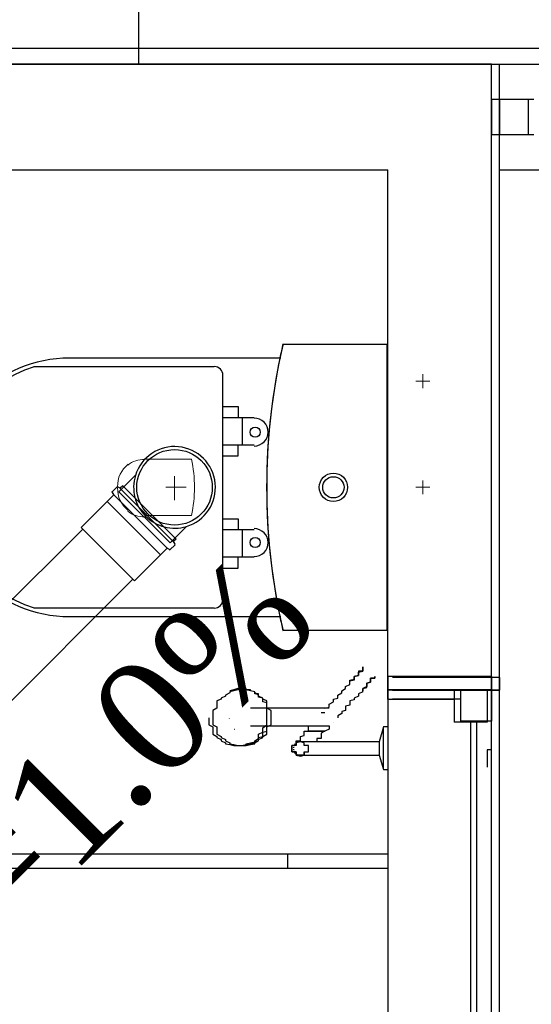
# Model space of a CAD drawing. Header units: millimetres. Extents: x 335 to 739279, y -1 to 84.
# Tile 102 of 244: x 388.513 to 389.475, y 20.741 to 22.594. Entities that reach past the tile are written whole.
import ezdxf

# ---------------------------------------------------------------- set-up
doc = ezdxf.new("R2010")
doc.units = ezdxf.units.MM
doc.header["$MEASUREMENT"] = 0
for name, color, linetype, lineweight in [('Simbolos', 1, 'Continuous', 30), ('SIMBOLOS INT', 8, 'Continuous', 5), ('Simbolos_int', 1, 'Continuous', 30), ('TQ-Seção tubo', 1, 'Continuous', 30), ('TQ-Textos tubo', 7, 'Continuous', 20)]:
    doc.layers.add(name, color=color, linetype=linetype, lineweight=lineweight)
doc.styles.add('TimesNewRoman', font='times.ttf')

msp = doc.modelspace()

# ---------------------------------------------------------------- hatches: boundary and pattern name
at = {"linetype": 'Continuous'}
for points in [[(388.9578, 21.2979), (388.9548, 21.2979), (388.9548, 21.3039), (388.9548, 21.3019), (388.9548, 21.2999), (388.9548, 21.2979), (388.9548, 21.2979)], [(388.8778, 21.2749), (388.8758, 21.2819), (388.8758, 21.2779), (388.8758, 21.2739), (388.8758, 21.2739)], [(388.9058, 21.2779), (388.9078, 21.2799), (388.9078, 21.2799), (388.9078, 21.2779), (388.9078, 21.2779)], [(388.9178, 21.2569), (388.9158, 21.2609), (388.9158, 21.2589), (388.9158, 21.2569), (388.9158, 21.2569), (388.9158, 21.2569)]]:
    msp.add_hatch(color=256, dxfattribs=at).paths.add_polyline_path(points)

# ---------------------------------------------------------------- linework, layer by layer
at = {"color": 7}
for p, q in [((388.7368, 22.5099), (388.7368, 40.7529)), ((389.4148, 22.5099), (380.9888, 22.5099)), ((385.9388, 22.5109), (389.3998, 22.5109)), ((389.3998, 21.3579), (389.3998, 22.5109)), ((396.0338, 22.5099), (389.4148, 22.5099)), ((389.4148, 21.3559), (389.4148, 22.5099)), ((389.4698, 22.4439), (389.3998, 22.4439)), ((389.3998, 22.4439), (389.3998, 22.3779)), ((389.4798, 22.4439), (389.4148, 22.4439)), ((389.4148, 22.4439), (389.4148, 22.3779)), ((389.4698, 22.3779), (389.4698, 22.4439)), ((389.3998, 22.3779), (389.4698, 22.3779)), ((389.4148, 22.3779), (389.4798, 22.3779)), ((387.4938, 22.3119), (389.2048, 22.3119)), ((389.2048, 21.3579), (389.2048, 22.3119)), ((396.0338, 22.3109), (389.4148, 22.3109)), ((389.2048, 21.3149), (389.2048, 21.3579)), ((389.3998, 21.3579), (389.2048, 21.3579)), ((389.2048, 21.3579), (389.2048, 21.3329)), ((389.4148, 21.3559), (389.2138, 21.3559)), ((389.3998, 21.3579), (389.3998, 21.3329)), ((389.3998, 21.3329), (389.3998, 21.3579)), ((389.4148, 21.3559), (389.4148, 21.3319)), ((389.4148, 21.3319), (389.4148, 21.3559)), ((389.2048, 21.3329), (389.3998, 21.3329)), ((389.3998, 21.3329), (389.2048, 21.3329)), ((389.2048, 21.3329), (389.2048, 15.8779)), ((389.2138, 21.3319), (389.4148, 21.3319)), ((389.4148, 21.3319), (389.2138, 21.3319)), ((389.3298, 21.3329), (389.3298, 21.2719)), ((389.3918, 21.3329), (389.3298, 21.3329)), ((389.3298, 21.3329), (389.3298, 21.3149)), ((389.3298, 21.3329), (389.3998, 21.3329)), ((389.3418, 21.3319), (389.3418, 21.2739)), ((389.3998, 21.3319), (389.3418, 21.3319)), ((389.3418, 21.3319), (389.3418, 21.3159)), ((389.3418, 21.3319), (389.4148, 21.3319)), ((389.3918, 21.3329), (389.3918, 21.2719)), ((389.3998, 15.8779), (389.3998, 21.3329)), ((389.3998, 21.3319), (389.3998, 21.2739)), ((389.4148, 15.8769), (389.4148, 21.3319)), ((389.2048, 21.3149), (389.3298, 21.3149)), ((389.2138, 21.3159), (389.3418, 21.3159)), ((389.0798, 21.2979), (388.9468, 21.2979)), ((389.0798, 21.2899), (389.0868, 21.2899)), ((388.9468, 21.2649), (389.0798, 21.2649)), ((389.1968, 21.2629), (389.1888, 21.2349)), ((389.2048, 21.2629), (389.1968, 21.2629)), ((389.3918, 21.2719), (389.3298, 21.2719)), ((389.3998, 21.2739), (389.3418, 21.2739)), ((389.3608, 21.2719), (389.3608, 15.9369)), ((389.3718, 21.2739), (389.3718, 15.9369)), ((389.1968, 21.2219), (389.1968, 21.2609)), ((389.0948, 21.2349), (389.0558, 21.2349)), ((389.1888, 21.2349), (389.1418, 21.2349)), ((389.1888, 21.2349), (389.1888, 21.2219)), ((389.0558, 21.2099), (389.1028, 21.2099)), ((389.1418, 21.2099), (389.1888, 21.2099)), ((389.1888, 21.2219), (389.1888, 21.2099)), ((389.1888, 21.2099), (389.1968, 21.1829)), ((389.1968, 21.1849), (389.1968, 21.2219)), ((389.3998, 21.2199), (389.3918, 21.2199)), ((389.3918, 21.2199), (389.3918, 21.1869)), ((389.1968, 21.1829), (389.2048, 21.1829)), ((387.4938, 21.0239), (389.2048, 21.0239)), ((389.0168, 20.9969), (389.0168, 21.0239)), ((387.4938, 20.9969), (389.2048, 20.9969))]:
    msp.add_line(p, q, dxfattribs=at)
at = {"color": 8}
for p, q in [((389.2038, 21.9829), (389.0098, 21.9829)), ((389.2038, 21.9829), (389.0098, 21.9829)), ((389.2038, 21.4449), (389.2038, 21.9829)), ((389.2038, 21.4449), (389.2038, 21.9829)), ((389.0038, 21.9569), (388.6068, 21.9569)), ((388.8788, 21.9409), (388.5398, 21.9409)), ((388.8948, 21.5029), (388.8948, 21.9249)), ((388.8948, 21.8659), (388.9238, 21.8659)), ((388.9238, 21.8659), (388.9238, 21.8449)), ((388.9538, 21.8449), (388.8948, 21.8449)), ((388.9318, 21.7939), (388.9318, 21.8449)), ((388.8948, 21.7939), (388.9538, 21.7939)), ((388.9238, 21.7729), (388.9238, 21.7939)), ((388.8948, 21.7729), (388.9238, 21.7729)), ((388.8948, 21.6549), (388.9238, 21.6549)), ((388.9238, 21.6549), (388.9238, 21.6339)), ((388.9538, 21.6339), (388.8948, 21.6339)), ((388.9318, 21.5829), (388.9318, 21.6339)), ((388.8948, 21.5829), (388.9538, 21.5829)), ((388.9238, 21.5619), (388.9238, 21.5829)), ((388.8948, 21.5619), (388.9238, 21.5619)), ((388.5398, 21.4869), (388.8788, 21.4869)), ((388.6068, 21.4709), (389.0038, 21.4709)), ((389.0098, 21.4449), (389.2038, 21.4449)), ((389.0098, 21.4449), (389.2038, 21.4449))]:
    msp.add_line(p, q, dxfattribs=at)
at = {"color": 3}
msp.add_lwpolyline([(389.5532, 15.7318), (380.0019, 15.7318), (380.0019, 22.5407), (389.5532, 22.5407)], close=True, dxfattribs=at)
at = {"color": 7}
for points in [[(389.1338, 21.3489), (389.1338, 21.3509), (389.1418, 21.3529), (389.1418, 21.3549), (389.1418, 21.3579), (389.1498, 21.3599), (389.1498, 21.3619), (389.1498, 21.3639), (389.1498, 21.3659), (389.1498, 21.3659), (389.1578, 21.3679), (389.1578, 21.3699), (389.1578, 21.3719), (389.1578, 21.3719), (389.1578, 21.3739), (389.1578, 21.3739), (389.1578, 21.3739), (389.1578, 21.3759), (389.1578, 21.3759), (389.1578, 21.3759), (389.1578, 21.3759), (389.1578, 21.3759)], [(389.1578, 21.3759), (389.1578, 21.3759), (389.1578, 21.3759), (389.1578, 21.3759), (389.1578, 21.3759), (389.1578, 21.3739), (389.1578, 21.3739), (389.1578, 21.3719), (389.1578, 21.3719), (389.1578, 21.3699), (389.1578, 21.3679), (389.1498, 21.3679), (389.1498, 21.3659), (389.1498, 21.3639), (389.1498, 21.3619), (389.1498, 21.3599), (389.1418, 21.3579), (389.1418, 21.3559), (389.1418, 21.3529), (389.1418, 21.3509), (389.1338, 21.3489), (389.1338, 21.3489)], [(389.1578, 21.3289), (389.1578, 21.3329), (389.1578, 21.3349), (389.1658, 21.3369), (389.1658, 21.3409), (389.1658, 21.3429), (389.1658, 21.3449), (389.1728, 21.3469), (389.1728, 21.3489), (389.1728, 21.3489), (389.1728, 21.3509), (389.1728, 21.3529), (389.1728, 21.3549), (389.1808, 21.3549), (389.1808, 21.3559), (389.1808, 21.3559), (389.1808, 21.3559), (389.1808, 21.3579), (389.1808, 21.3579), (389.1808, 21.3579), (389.1808, 21.3579), (389.1808, 21.3579)], [(389.1808, 21.3579), (389.1808, 21.3579), (389.1808, 21.3579), (389.1808, 21.3579), (389.1808, 21.3559), (389.1808, 21.3559), (389.1808, 21.3559), (389.1808, 21.3549), (389.1728, 21.3549), (389.1728, 21.3529), (389.1728, 21.3509), (389.1728, 21.3509), (389.1728, 21.3489), (389.1728, 21.3469), (389.1658, 21.3449), (389.1658, 21.3429), (389.1658, 21.3409), (389.1658, 21.3389), (389.1578, 21.3349), (389.1578, 21.3329), (389.1578, 21.3309)], [(389.0868, 21.2979), (389.0948, 21.2999), (389.0948, 21.3019), (389.0948, 21.3039), (389.0948, 21.3059), (389.1028, 21.3099), (389.1028, 21.3119), (389.1028, 21.3149), (389.1108, 21.3169), (389.1108, 21.3209), (389.1108, 21.3229), (389.1188, 21.3269), (389.1188, 21.3309), (389.1258, 21.3349), (389.1258, 21.3389), (389.1338, 21.3429), (389.1338, 21.3469), (389.1338, 21.3489)], [(388.9308, 21.3329), (388.9228, 21.3329), (388.9228, 21.3329), (388.9158, 21.3309), (388.9158, 21.3309), (388.9078, 21.3289), (388.9078, 21.3269), (388.8998, 21.3229), (388.8998, 21.3209), (388.8918, 21.3169), (388.8918, 21.3149), (388.8838, 21.3119), (388.8838, 21.3079), (388.8838, 21.3039), (388.8838, 21.2979), (388.8758, 21.2939), (388.8758, 21.2899), (388.8758, 21.2839), (388.8758, 21.2799), (388.8758, 21.2759), (388.8758, 21.2709), (388.8758, 21.2669), (388.8838, 21.2629), (388.8838, 21.2569), (388.8838, 21.2529), (388.8838, 21.2489), (388.8918, 21.2449), (388.8918, 21.2429), (388.8998, 21.2389), (388.8998, 21.2369), (388.9078, 21.2329), (388.9078, 21.2309), (388.9158, 21.2299), (388.9158, 21.2299), (388.9228, 21.2279), (388.9228, 21.2279), (388.9308, 21.2279), (388.9388, 21.2279), (388.9388, 21.2279), (388.9468, 21.2299), (388.9468, 21.2299), (388.9548, 21.2309), (388.9548, 21.2329), (388.9618, 21.2369), (388.9618, 21.2389), (388.9698, 21.2429), (388.9698, 21.2449), (388.9778, 21.2489), (388.9778, 21.2529), (388.9778, 21.2569), (388.9778, 21.2629), (388.9858, 21.2669), (388.9858, 21.2709), (388.9858, 21.2759), (388.9858, 21.2799), (388.9858, 21.2839), (388.9858, 21.2899), (388.9858, 21.2939), (388.9778, 21.2979), (388.9778, 21.3039), (388.9778, 21.3079), (388.9778, 21.3119), (388.9698, 21.3149), (388.9698, 21.3169), (388.9618, 21.3209), (388.9618, 21.3229), (388.9548, 21.3269), (388.9548, 21.3289), (388.9468, 21.3309), (388.9468, 21.3309), (388.9388, 21.3329), (388.9388, 21.3329), (388.9308, 21.3329)], [(388.9308, 21.3329), (388.9228, 21.3329), (388.9228, 21.3329), (388.9158, 21.3309), (388.9158, 21.3309), (388.9078, 21.3289), (388.9078, 21.3269), (388.8998, 21.3229), (388.8998, 21.3209), (388.8918, 21.3169), (388.8918, 21.3149), (388.8838, 21.3119), (388.8838, 21.3079), (388.8838, 21.3039), (388.8838, 21.2979), (388.8758, 21.2939), (388.8758, 21.2899), (388.8758, 21.2839), (388.8758, 21.2799), (388.8758, 21.2759), (388.8758, 21.2709), (388.8758, 21.2669), (388.8838, 21.2629), (388.8838, 21.2569), (388.8838, 21.2529), (388.8838, 21.2489), (388.8918, 21.2449), (388.8918, 21.2429), (388.8998, 21.2389), (388.8998, 21.2369), (388.9078, 21.2329), (388.9078, 21.2309), (388.9158, 21.2299), (388.9158, 21.2299), (388.9228, 21.2279), (388.9228, 21.2279), (388.9308, 21.2279), (388.9388, 21.2279), (388.9388, 21.2279), (388.9468, 21.2299), (388.9468, 21.2299), (388.9548, 21.2309), (388.9548, 21.2329), (388.9618, 21.2369), (388.9618, 21.2389), (388.9698, 21.2429), (388.9698, 21.2449), (388.9778, 21.2489), (388.9778, 21.2529), (388.9778, 21.2569), (388.9778, 21.2629), (388.9858, 21.2669), (388.9858, 21.2709), (388.9858, 21.2759), (388.9858, 21.2799), (388.9858, 21.2839), (388.9858, 21.2899), (388.9858, 21.2939), (388.9778, 21.2979), (388.9778, 21.3039), (388.9778, 21.3079), (388.9778, 21.3119), (388.9698, 21.3149), (388.9698, 21.3169), (388.9618, 21.3209), (388.9618, 21.3229), (388.9548, 21.3269), (388.9548, 21.3289), (388.9468, 21.3309), (388.9468, 21.3309), (388.9388, 21.3329), (388.9388, 21.3329), (388.9308, 21.3329)], [(388.9308, 21.3329), (388.9228, 21.3329), (388.9228, 21.3329), (388.9158, 21.3309), (388.9158, 21.3309), (388.9078, 21.3289), (388.9078, 21.3269), (388.8998, 21.3229), (388.8998, 21.3209), (388.8918, 21.3169), (388.8918, 21.3149), (388.8838, 21.3119), (388.8838, 21.3079), (388.8838, 21.3039), (388.8838, 21.2979), (388.8758, 21.2939), (388.8758, 21.2899), (388.8758, 21.2839), (388.8758, 21.2799), (388.8758, 21.2759), (388.8758, 21.2709), (388.8758, 21.2669), (388.8838, 21.2629), (388.8838, 21.2569), (388.8838, 21.2529), (388.8838, 21.2489), (388.8918, 21.2449), (388.8918, 21.2429), (388.8998, 21.2389), (388.8998, 21.2369), (388.9078, 21.2329), (388.9078, 21.2309), (388.9158, 21.2299), (388.9158, 21.2299), (388.9228, 21.2279), (388.9228, 21.2279), (388.9308, 21.2279), (388.9388, 21.2279), (388.9388, 21.2279), (388.9468, 21.2299), (388.9468, 21.2299), (388.9548, 21.2309), (388.9548, 21.2329), (388.9618, 21.2369), (388.9618, 21.2389), (388.9698, 21.2429), (388.9698, 21.2449), (388.9778, 21.2489), (388.9778, 21.2529), (388.9778, 21.2569), (388.9778, 21.2629), (388.9858, 21.2669), (388.9858, 21.2709), (388.9858, 21.2759), (388.9858, 21.2799), (388.9858, 21.2839), (388.9858, 21.2899), (388.9858, 21.2939), (388.9778, 21.2979), (388.9778, 21.3039), (388.9778, 21.3079), (388.9778, 21.3119), (388.9698, 21.3149), (388.9698, 21.3169), (388.9618, 21.3209), (388.9618, 21.3229), (388.9548, 21.3269), (388.9548, 21.3289), (388.9468, 21.3309), (388.9468, 21.3309), (388.9388, 21.3329), (388.9388, 21.3329), (388.9308, 21.3329)], [(388.9308, 21.3329), (388.9228, 21.3329), (388.9228, 21.3329), (388.9158, 21.3309), (388.9158, 21.3309), (388.9078, 21.3289), (388.9078, 21.3269), (388.8998, 21.3229), (388.8998, 21.3209), (388.8918, 21.3169), (388.8918, 21.3149), (388.8838, 21.3119), (388.8838, 21.3079), (388.8838, 21.3039), (388.8838, 21.2979), (388.8758, 21.2939), (388.8758, 21.2899), (388.8758, 21.2839), (388.8758, 21.2799), (388.8758, 21.2759), (388.8758, 21.2709), (388.8758, 21.2669), (388.8838, 21.2629), (388.8838, 21.2569), (388.8838, 21.2529), (388.8838, 21.2489), (388.8918, 21.2449), (388.8918, 21.2429), (388.8998, 21.2389), (388.8998, 21.2369), (388.9078, 21.2329), (388.9078, 21.2309), (388.9158, 21.2299), (388.9158, 21.2299), (388.9228, 21.2279), (388.9228, 21.2279), (388.9308, 21.2279), (388.9388, 21.2279), (388.9388, 21.2279), (388.9468, 21.2299), (388.9468, 21.2299), (388.9548, 21.2309), (388.9548, 21.2329), (388.9618, 21.2369), (388.9618, 21.2389), (388.9698, 21.2429), (388.9698, 21.2449), (388.9778, 21.2489), (388.9778, 21.2529), (388.9778, 21.2569), (388.9778, 21.2629), (388.9858, 21.2669), (388.9858, 21.2709), (388.9858, 21.2759), (388.9858, 21.2799), (388.9858, 21.2839), (388.9858, 21.2899), (388.9858, 21.2939), (388.9778, 21.2979), (388.9778, 21.3039), (388.9778, 21.3079), (388.9778, 21.3119), (388.9698, 21.3149), (388.9698, 21.3169), (388.9618, 21.3209), (388.9618, 21.3229), (388.9548, 21.3269), (388.9548, 21.3289), (388.9468, 21.3309), (388.9468, 21.3309), (388.9388, 21.3329), (388.9388, 21.3329), (388.9308, 21.3329)], [(388.9778, 21.2799), (388.9778, 21.2839), (388.9778, 21.2859), (388.9778, 21.2879), (388.9778, 21.2899), (388.9778, 21.2919), (388.9778, 21.2939), (388.9778, 21.2959), (388.9778, 21.2979), (388.9778, 21.2999), (388.9778, 21.3019), (388.9778, 21.3039), (388.9778, 21.3059), (388.9778, 21.3079), (388.9698, 21.3099), (388.9698, 21.3119), (388.9698, 21.3139), (388.9698, 21.3149), (388.9698, 21.3149), (388.9698, 21.3169), (388.9618, 21.3189), (388.9618, 21.3209), (388.9618, 21.3229), (388.9618, 21.3229), (388.9618, 21.3249), (388.9548, 21.3249), (388.9548, 21.3269), (388.9548, 21.3289), (388.9548, 21.3289), (388.9468, 21.3309), (388.9468, 21.3309), (388.9468, 21.3309), (388.9468, 21.3329), (388.9388, 21.3329), (388.9388, 21.3329), (388.9388, 21.3329), (388.9388, 21.3349), (388.9308, 21.3349), (388.9308, 21.3349), (388.9308, 21.3349), (388.9308, 21.3349), (388.9228, 21.3349), (388.9228, 21.3349), (388.9228, 21.3349), (388.9158, 21.3329), (388.9158, 21.3329), (388.9158, 21.3329), (388.9158, 21.3329), (388.9078, 21.3309)], [(388.9548, 21.3269), (388.9548, 21.3289), (388.9468, 21.3309), (388.9388, 21.3329), (388.9388, 21.3329), (388.9308, 21.3329)], [(389.1578, 21.3289), (389.1498, 21.3249), (389.1498, 21.3209), (389.1418, 21.3169), (389.1418, 21.3139), (389.1338, 21.3119), (389.1338, 21.3079), (389.1338, 21.3039), (389.1258, 21.3019), (389.1258, 21.2979), (389.1258, 21.2939), (389.1188, 21.2919), (389.1188, 21.2899), (389.1188, 21.2879), (389.1108, 21.2839), (389.1108, 21.2819), (389.1108, 21.2799), (389.1108, 21.2799)], [(389.0948, 21.2979), (389.0948, 21.2979), (389.0948, 21.2979), (389.0948, 21.2979), (389.0948, 21.2979), (389.0948, 21.2979), (389.0868, 21.2979), (389.0868, 21.2979), (389.0868, 21.2979), (389.0868, 21.2979), (389.0868, 21.2979), (389.0868, 21.2979), (389.0868, 21.2979), (389.0868, 21.2979), (389.0868, 21.2979), (389.0798, 21.2979), (389.0798, 21.2979), (389.0798, 21.2979)], [(388.8688, 21.2799), (388.8688, 21.2759), (388.8688, 21.2709), (388.8688, 21.2669), (388.8758, 21.2629), (388.8758, 21.2569), (388.8758, 21.2529), (388.8758, 21.2489), (388.8838, 21.2449), (388.8838, 21.2429), (388.8918, 21.2389), (388.8918, 21.2369), (388.8998, 21.2329), (388.8998, 21.2309), (388.9078, 21.2299), (388.9078, 21.2299), (388.9158, 21.2279), (388.9158, 21.2279), (388.9228, 21.2279)], [(388.9078, 21.2309), (388.9158, 21.2299), (388.9158, 21.2299), (388.9158, 21.2299), (388.9158, 21.2279), (388.9228, 21.2279), (388.9228, 21.2279), (388.9228, 21.2279), (388.9308, 21.2279), (388.9308, 21.2279), (388.9308, 21.2279), (388.9308, 21.2279), (388.9388, 21.2279), (388.9388, 21.2279), (388.9388, 21.2299), (388.9388, 21.2299), (388.9468, 21.2299), (388.9468, 21.2309), (388.9468, 21.2309), (388.9468, 21.2309), (388.9548, 21.2329), (388.9548, 21.2329), (388.9548, 21.2349), (388.9548, 21.2349), (388.9618, 21.2369), (388.9618, 21.2389), (388.9618, 21.2389), (388.9618, 21.2409), (388.9618, 21.2429), (388.9698, 21.2449), (388.9698, 21.2449), (388.9698, 21.2469), (388.9698, 21.2489), (388.9698, 21.2509), (388.9698, 21.2529), (388.9778, 21.2549), (388.9778, 21.2569), (388.9778, 21.2589), (388.9778, 21.2609), (388.9778, 21.2629), (388.9778, 21.2649), (388.9778, 21.2669), (388.9778, 21.2689), (388.9778, 21.2709), (388.9778, 21.2719), (388.9778, 21.2739), (388.9778, 21.2759), (388.9778, 21.2779), (388.9778, 21.2799)], [(388.9228, 21.2279), (388.9308, 21.2279), (388.9308, 21.2279), (388.9388, 21.2299), (388.9388, 21.2309), (388.9468, 21.2329), (388.9548, 21.2349), (388.9548, 21.2369), (388.9618, 21.2409), (388.9618, 21.2449), (388.9618, 21.2489), (388.9698, 21.2529), (388.9698, 21.2569), (388.9698, 21.2609), (388.9778, 21.2669), (388.9778, 21.2709), (388.9778, 21.2739), (388.9778, 21.2799)], [(389.0328, 21.2309), (389.0328, 21.2309), (389.0328, 21.2309), (389.0328, 21.2309), (389.0328, 21.2309), (389.0328, 21.2309), (389.0328, 21.2309), (389.0328, 21.2329), (389.0328, 21.2329), (389.0328, 21.2329), (389.0328, 21.2329), (389.0328, 21.2349), (389.0328, 21.2349), (389.0328, 21.2349), (389.0328, 21.2369), (389.0328, 21.2369), (389.0408, 21.2369), (389.0408, 21.2389), (389.0408, 21.2389), (389.0408, 21.2409), (389.0408, 21.2409), (389.0408, 21.2429), (389.0408, 21.2429), (389.0408, 21.2449), (389.0408, 21.2449), (389.0478, 21.2469), (389.0478, 21.2489), (389.0478, 21.2489), (389.0478, 21.2509), (389.0478, 21.2509), (389.0478, 21.2529), (389.0478, 21.2549), (389.0558, 21.2549), (389.0558, 21.2569), (389.0558, 21.2589), (389.0558, 21.2589), (389.0558, 21.2609), (389.0558, 21.2629), (389.0558, 21.2649), (389.0558, 21.2649)], [(389.0948, 21.2649), (389.0948, 21.2589), (389.0868, 21.2549), (389.0798, 21.2509), (389.0798, 21.2469)], [(389.0798, 21.2649), (389.0798, 21.2649), (389.0798, 21.2649), (389.0868, 21.2649), (389.0868, 21.2649), (389.0868, 21.2649), (389.0868, 21.2649), (389.0868, 21.2649), (389.0868, 21.2649), (389.0868, 21.2649), (389.0868, 21.2649), (389.0948, 21.2649), (389.0948, 21.2649), (389.0948, 21.2649), (389.0948, 21.2649), (389.0948, 21.2649), (389.0948, 21.2649), (389.0948, 21.2649)], [(389.1028, 21.2719), (389.1028, 21.2719), (389.1028, 21.2719), (389.1028, 21.2719)], [(389.0868, 21.2549), (389.0798, 21.2549), (389.0718, 21.2549), (389.0718, 21.2549), (389.0718, 21.2549), (389.0718, 21.2549), (389.0718, 21.2549), (389.0718, 21.2549), (389.0718, 21.2549), (389.0718, 21.2549), (389.0718, 21.2549), (389.0718, 21.2549), (389.0718, 21.2549), (389.0718, 21.2549), (389.0718, 21.2549), (389.0718, 21.2549), (389.0718, 21.2549), (389.0718, 21.2549), (389.0718, 21.2549), (389.0718, 21.2549), (389.0718, 21.2549), (389.0718, 21.2549), (389.0718, 21.2549), (389.0718, 21.2549), (389.0718, 21.2549), (389.0718, 21.2549), (389.0718, 21.2549), (389.0718, 21.2549), (389.0718, 21.2549), (389.0718, 21.2549), (389.0718, 21.2549), (389.0718, 21.2549), (389.0718, 21.2549), (389.0718, 21.2549), (389.0718, 21.2549), (389.0638, 21.2549), (389.0558, 21.2549), (389.0638, 21.2549), (389.0718, 21.2549), (389.0718, 21.2549), (389.0718, 21.2549), (389.0718, 21.2549), (389.0718, 21.2549), (389.0718, 21.2549), (389.0718, 21.2549), (389.0718, 21.2549), (389.0718, 21.2549), (389.0718, 21.2549), (389.0718, 21.2549), (389.0718, 21.2549), (389.0718, 21.2549), (389.0718, 21.2549), (389.0718, 21.2549), (389.0718, 21.2549), (389.0718, 21.2549), (389.0718, 21.2549), (389.0718, 21.2549), (389.0718, 21.2549), (389.0718, 21.2549), (389.0718, 21.2549), (389.0718, 21.2549), (389.0718, 21.2549), (389.0718, 21.2549), (389.0718, 21.2549), (389.0718, 21.2549), (389.0718, 21.2549), (389.0718, 21.2549), (389.0718, 21.2549), (389.0718, 21.2549), (389.0718, 21.2549), (389.0718, 21.2549), (389.0798, 21.2549), (389.0868, 21.2549)], [(389.0868, 21.2549), (389.0798, 21.2549), (389.0718, 21.2549), (389.0718, 21.2549), (389.0718, 21.2549), (389.0718, 21.2549), (389.0718, 21.2549), (389.0718, 21.2549), (389.0718, 21.2549), (389.0718, 21.2549), (389.0718, 21.2549), (389.0718, 21.2549), (389.0718, 21.2549), (389.0718, 21.2549), (389.0718, 21.2549), (389.0718, 21.2549), (389.0718, 21.2549), (389.0718, 21.2549), (389.0718, 21.2549), (389.0718, 21.2549), (389.0718, 21.2549), (389.0718, 21.2549), (389.0718, 21.2549), (389.0718, 21.2549), (389.0718, 21.2549), (389.0718, 21.2549), (389.0718, 21.2549), (389.0718, 21.2549), (389.0718, 21.2549), (389.0718, 21.2549), (389.0718, 21.2549), (389.0718, 21.2549), (389.0718, 21.2549), (389.0718, 21.2549), (389.0718, 21.2549), (389.0638, 21.2549), (389.0558, 21.2549), (389.0638, 21.2549), (389.0718, 21.2549), (389.0718, 21.2549), (389.0718, 21.2549), (389.0718, 21.2549), (389.0718, 21.2549), (389.0718, 21.2549), (389.0718, 21.2549), (389.0718, 21.2549), (389.0718, 21.2549), (389.0718, 21.2549), (389.0718, 21.2549), (389.0718, 21.2549), (389.0718, 21.2549), (389.0718, 21.2549), (389.0718, 21.2549), (389.0718, 21.2549), (389.0718, 21.2549), (389.0718, 21.2549), (389.0718, 21.2549), (389.0718, 21.2549), (389.0718, 21.2549), (389.0718, 21.2549), (389.0718, 21.2549), (389.0718, 21.2549), (389.0718, 21.2549), (389.0718, 21.2549), (389.0718, 21.2549), (389.0718, 21.2549), (389.0718, 21.2549), (389.0718, 21.2549), (389.0718, 21.2549), (389.0718, 21.2549), (389.0718, 21.2549), (389.0798, 21.2549), (389.0868, 21.2549)], [(389.0868, 21.2549), (389.0798, 21.2549), (389.0718, 21.2549), (389.0718, 21.2549), (389.0718, 21.2549), (389.0718, 21.2549), (389.0718, 21.2549), (389.0718, 21.2549), (389.0718, 21.2549), (389.0718, 21.2549), (389.0718, 21.2549), (389.0718, 21.2549), (389.0718, 21.2549), (389.0718, 21.2549), (389.0718, 21.2549), (389.0718, 21.2549), (389.0718, 21.2549), (389.0718, 21.2549), (389.0718, 21.2549), (389.0718, 21.2549), (389.0718, 21.2549), (389.0718, 21.2549), (389.0718, 21.2549), (389.0718, 21.2549), (389.0718, 21.2549), (389.0718, 21.2549), (389.0718, 21.2549), (389.0718, 21.2549), (389.0718, 21.2549), (389.0718, 21.2549), (389.0718, 21.2549), (389.0718, 21.2549), (389.0718, 21.2549), (389.0718, 21.2549), (389.0718, 21.2549), (389.0638, 21.2549), (389.0558, 21.2549), (389.0638, 21.2549), (389.0718, 21.2549), (389.0718, 21.2549), (389.0718, 21.2549), (389.0718, 21.2549), (389.0718, 21.2549), (389.0718, 21.2549), (389.0718, 21.2549), (389.0718, 21.2549), (389.0718, 21.2549), (389.0718, 21.2549), (389.0718, 21.2549), (389.0718, 21.2549), (389.0718, 21.2549), (389.0718, 21.2549), (389.0718, 21.2549), (389.0718, 21.2549), (389.0718, 21.2549), (389.0718, 21.2549), (389.0718, 21.2549), (389.0718, 21.2549), (389.0718, 21.2549), (389.0718, 21.2549), (389.0718, 21.2549), (389.0718, 21.2549), (389.0718, 21.2549), (389.0718, 21.2549), (389.0718, 21.2549), (389.0718, 21.2549), (389.0718, 21.2549), (389.0718, 21.2549), (389.0718, 21.2549), (389.0718, 21.2549), (389.0718, 21.2549), (389.0798, 21.2549), (389.0868, 21.2549)], [(389.0868, 21.2549), (389.0798, 21.2549), (389.0718, 21.2549), (389.0718, 21.2549), (389.0718, 21.2549), (389.0718, 21.2549), (389.0718, 21.2549), (389.0718, 21.2549), (389.0718, 21.2549), (389.0718, 21.2549), (389.0718, 21.2549), (389.0718, 21.2549), (389.0718, 21.2549), (389.0718, 21.2549), (389.0718, 21.2549), (389.0718, 21.2549), (389.0718, 21.2549), (389.0718, 21.2549), (389.0718, 21.2549), (389.0718, 21.2549), (389.0718, 21.2549), (389.0718, 21.2549), (389.0718, 21.2549), (389.0718, 21.2549), (389.0718, 21.2549), (389.0718, 21.2549), (389.0718, 21.2549), (389.0718, 21.2549), (389.0718, 21.2549), (389.0718, 21.2549), (389.0718, 21.2549), (389.0718, 21.2549), (389.0718, 21.2549), (389.0718, 21.2549), (389.0718, 21.2549), (389.0638, 21.2549), (389.0558, 21.2549), (389.0638, 21.2549), (389.0718, 21.2549), (389.0718, 21.2549), (389.0718, 21.2549), (389.0718, 21.2549), (389.0718, 21.2549), (389.0718, 21.2549), (389.0718, 21.2549), (389.0718, 21.2549), (389.0718, 21.2549), (389.0718, 21.2549), (389.0718, 21.2549), (389.0718, 21.2549), (389.0718, 21.2549), (389.0718, 21.2549), (389.0718, 21.2549), (389.0718, 21.2549), (389.0718, 21.2549), (389.0718, 21.2549), (389.0718, 21.2549), (389.0718, 21.2549), (389.0718, 21.2549), (389.0718, 21.2549), (389.0718, 21.2549), (389.0718, 21.2549), (389.0718, 21.2549), (389.0718, 21.2549), (389.0718, 21.2549), (389.0718, 21.2549), (389.0718, 21.2549), (389.0718, 21.2549), (389.0718, 21.2549), (389.0718, 21.2549), (389.0718, 21.2549), (389.0798, 21.2549), (389.0868, 21.2549)], [(389.0868, 21.2549), (389.0798, 21.2549), (389.0718, 21.2549), (389.0718, 21.2549), (389.0718, 21.2549), (389.0718, 21.2549), (389.0718, 21.2549), (389.0718, 21.2549), (389.0718, 21.2549), (389.0718, 21.2549), (389.0718, 21.2549), (389.0718, 21.2549), (389.0718, 21.2549), (389.0718, 21.2549), (389.0718, 21.2549), (389.0718, 21.2549), (389.0718, 21.2549), (389.0718, 21.2549), (389.0718, 21.2549), (389.0718, 21.2549), (389.0718, 21.2549), (389.0718, 21.2549), (389.0718, 21.2549), (389.0718, 21.2549), (389.0718, 21.2549), (389.0718, 21.2549), (389.0718, 21.2549), (389.0718, 21.2549), (389.0718, 21.2549), (389.0718, 21.2549), (389.0718, 21.2549), (389.0718, 21.2549), (389.0718, 21.2549), (389.0718, 21.2549), (389.0718, 21.2549), (389.0638, 21.2549), (389.0558, 21.2549), (389.0638, 21.2549), (389.0718, 21.2549), (389.0718, 21.2549), (389.0718, 21.2549), (389.0718, 21.2549), (389.0718, 21.2549), (389.0718, 21.2549), (389.0718, 21.2549), (389.0718, 21.2549), (389.0718, 21.2549), (389.0718, 21.2549), (389.0718, 21.2549), (389.0718, 21.2549), (389.0718, 21.2549), (389.0718, 21.2549), (389.0718, 21.2549), (389.0718, 21.2549), (389.0718, 21.2549), (389.0718, 21.2549), (389.0718, 21.2549), (389.0718, 21.2549), (389.0718, 21.2549), (389.0718, 21.2549), (389.0718, 21.2549), (389.0718, 21.2549), (389.0718, 21.2549), (389.0718, 21.2549), (389.0718, 21.2549), (389.0718, 21.2549), (389.0718, 21.2549), (389.0718, 21.2549), (389.0718, 21.2549), (389.0718, 21.2549), (389.0718, 21.2549), (389.0798, 21.2549), (389.0868, 21.2549)], [(389.0868, 21.2549), (389.0798, 21.2549), (389.0718, 21.2549), (389.0718, 21.2549), (389.0718, 21.2549), (389.0718, 21.2549), (389.0718, 21.2549), (389.0718, 21.2549), (389.0718, 21.2549), (389.0718, 21.2549), (389.0718, 21.2549), (389.0718, 21.2549), (389.0718, 21.2549), (389.0718, 21.2549), (389.0718, 21.2549), (389.0718, 21.2549), (389.0718, 21.2549), (389.0718, 21.2549), (389.0718, 21.2549), (389.0718, 21.2549), (389.0718, 21.2549), (389.0718, 21.2549), (389.0718, 21.2549), (389.0718, 21.2549), (389.0718, 21.2549), (389.0718, 21.2549), (389.0718, 21.2549), (389.0718, 21.2549), (389.0718, 21.2549), (389.0718, 21.2549), (389.0718, 21.2549), (389.0718, 21.2549), (389.0718, 21.2549), (389.0718, 21.2549), (389.0718, 21.2549), (389.0638, 21.2549), (389.0558, 21.2549), (389.0638, 21.2549), (389.0718, 21.2549), (389.0718, 21.2549), (389.0718, 21.2549), (389.0718, 21.2549), (389.0718, 21.2549), (389.0718, 21.2549), (389.0718, 21.2549), (389.0718, 21.2549), (389.0718, 21.2549), (389.0718, 21.2549), (389.0718, 21.2549), (389.0718, 21.2549), (389.0718, 21.2549), (389.0718, 21.2549), (389.0718, 21.2549), (389.0718, 21.2549), (389.0718, 21.2549), (389.0718, 21.2549), (389.0718, 21.2549), (389.0718, 21.2549), (389.0718, 21.2549), (389.0718, 21.2549), (389.0718, 21.2549), (389.0718, 21.2549), (389.0718, 21.2549), (389.0718, 21.2549), (389.0718, 21.2549), (389.0718, 21.2549), (389.0718, 21.2549), (389.0718, 21.2549), (389.0718, 21.2549), (389.0718, 21.2549), (389.0718, 21.2549), (389.0798, 21.2549), (389.0868, 21.2549)], [(389.0798, 21.2469), (389.0798, 21.2449), (389.0798, 21.2429), (389.0798, 21.2409), (389.0718, 21.2409), (389.0718, 21.2389), (389.0718, 21.2369), (389.0718, 21.2369), (389.0718, 21.2349)], [(388.9308, 21.2279), (388.9388, 21.2279), (388.9388, 21.2279), (388.9468, 21.2299), (388.9548, 21.2309), (388.9548, 21.2329)], [(389.0408, 21.2349), (389.0408, 21.2349), (389.0408, 21.2349), (389.0408, 21.2349), (389.0328, 21.2329), (389.0328, 21.2329), (389.0328, 21.2329), (389.0328, 21.2329), (389.0328, 21.2309), (389.0328, 21.2309), (389.0328, 21.2299), (389.0328, 21.2299), (389.0328, 21.2279), (389.0248, 21.2279), (389.0248, 21.2259), (389.0248, 21.2259), (389.0248, 21.2239), (389.0248, 21.2239), (389.0248, 21.2219), (389.0248, 21.2199), (389.0248, 21.2199), (389.0248, 21.2179), (389.0248, 21.2179), (389.0248, 21.2159), (389.0328, 21.2159), (389.0328, 21.2139), (389.0328, 21.2139), (389.0328, 21.2119), (389.0328, 21.2119), (389.0328, 21.2099), (389.0328, 21.2099), (389.0328, 21.2099), (389.0328, 21.2099), (389.0408, 21.2079), (389.0408, 21.2079), (389.0408, 21.2079), (389.0408, 21.2079), (389.0408, 21.2079), (389.0408, 21.2079), (389.0408, 21.2079), (389.0478, 21.2099), (389.0478, 21.2099), (389.0478, 21.2099), (389.0478, 21.2099), (389.0478, 21.2119), (389.0478, 21.2119), (389.0478, 21.2139), (389.0478, 21.2139), (389.0478, 21.2159), (389.0558, 21.2159), (389.0558, 21.2179), (389.0558, 21.2179), (389.0558, 21.2199), (389.0558, 21.2199), (389.0558, 21.2219), (389.0558, 21.2239), (389.0558, 21.2239), (389.0558, 21.2259), (389.0558, 21.2259), (389.0558, 21.2279), (389.0478, 21.2279), (389.0478, 21.2299), (389.0478, 21.2299), (389.0478, 21.2309), (389.0478, 21.2309), (389.0478, 21.2329), (389.0478, 21.2329), (389.0478, 21.2329), (389.0478, 21.2329), (389.0408, 21.2349), (389.0408, 21.2349), (389.0408, 21.2349), (389.0408, 21.2349)], [(389.0408, 21.2349), (389.0408, 21.2349), (389.0408, 21.2349), (389.0408, 21.2349), (389.0328, 21.2329), (389.0328, 21.2329), (389.0328, 21.2329), (389.0328, 21.2329), (389.0328, 21.2309), (389.0328, 21.2309), (389.0328, 21.2299), (389.0328, 21.2299), (389.0328, 21.2279), (389.0248, 21.2279), (389.0248, 21.2259), (389.0248, 21.2259), (389.0248, 21.2239), (389.0248, 21.2239), (389.0248, 21.2219), (389.0248, 21.2199), (389.0248, 21.2199), (389.0248, 21.2179), (389.0248, 21.2179), (389.0248, 21.2159), (389.0328, 21.2159), (389.0328, 21.2139), (389.0328, 21.2139), (389.0328, 21.2119), (389.0328, 21.2119), (389.0328, 21.2099), (389.0328, 21.2099), (389.0328, 21.2099), (389.0328, 21.2099), (389.0408, 21.2079), (389.0408, 21.2079), (389.0408, 21.2079), (389.0408, 21.2079), (389.0408, 21.2079), (389.0408, 21.2079), (389.0408, 21.2079), (389.0478, 21.2099), (389.0478, 21.2099), (389.0478, 21.2099), (389.0478, 21.2099), (389.0478, 21.2119), (389.0478, 21.2119), (389.0478, 21.2139), (389.0478, 21.2139), (389.0478, 21.2159), (389.0558, 21.2159), (389.0558, 21.2179), (389.0558, 21.2179), (389.0558, 21.2199), (389.0558, 21.2199), (389.0558, 21.2219), (389.0558, 21.2239), (389.0558, 21.2239), (389.0558, 21.2259), (389.0558, 21.2259), (389.0558, 21.2279), (389.0478, 21.2279), (389.0478, 21.2299), (389.0478, 21.2299), (389.0478, 21.2309), (389.0478, 21.2309), (389.0478, 21.2329), (389.0478, 21.2329), (389.0478, 21.2329), (389.0478, 21.2329), (389.0408, 21.2349), (389.0408, 21.2349), (389.0408, 21.2349), (389.0408, 21.2349)], [(389.0408, 21.2349), (389.0408, 21.2349), (389.0408, 21.2349), (389.0408, 21.2349), (389.0328, 21.2329), (389.0328, 21.2329), (389.0328, 21.2329), (389.0328, 21.2329), (389.0328, 21.2309), (389.0328, 21.2309), (389.0328, 21.2299), (389.0328, 21.2299), (389.0328, 21.2279), (389.0248, 21.2279), (389.0248, 21.2259), (389.0248, 21.2259), (389.0248, 21.2239), (389.0248, 21.2239), (389.0248, 21.2219), (389.0248, 21.2199), (389.0248, 21.2199), (389.0248, 21.2179), (389.0248, 21.2179), (389.0248, 21.2159), (389.0328, 21.2159), (389.0328, 21.2139), (389.0328, 21.2139), (389.0328, 21.2119), (389.0328, 21.2119), (389.0328, 21.2099), (389.0328, 21.2099), (389.0328, 21.2099), (389.0328, 21.2099), (389.0408, 21.2079), (389.0408, 21.2079), (389.0408, 21.2079), (389.0408, 21.2079), (389.0408, 21.2079), (389.0408, 21.2079), (389.0408, 21.2079), (389.0478, 21.2099), (389.0478, 21.2099), (389.0478, 21.2099), (389.0478, 21.2099), (389.0478, 21.2119), (389.0478, 21.2119), (389.0478, 21.2139), (389.0478, 21.2139), (389.0478, 21.2159), (389.0558, 21.2159), (389.0558, 21.2179), (389.0558, 21.2179), (389.0558, 21.2199), (389.0558, 21.2199), (389.0558, 21.2219), (389.0558, 21.2239), (389.0558, 21.2239), (389.0558, 21.2259), (389.0558, 21.2259), (389.0558, 21.2279), (389.0478, 21.2279), (389.0478, 21.2299), (389.0478, 21.2299), (389.0478, 21.2309), (389.0478, 21.2309), (389.0478, 21.2329), (389.0478, 21.2329), (389.0478, 21.2329), (389.0478, 21.2329), (389.0408, 21.2349), (389.0408, 21.2349), (389.0408, 21.2349), (389.0408, 21.2349)], [(389.0408, 21.2349), (389.0408, 21.2349), (389.0408, 21.2349), (389.0408, 21.2349), (389.0328, 21.2329), (389.0328, 21.2329), (389.0328, 21.2329), (389.0328, 21.2329), (389.0328, 21.2309), (389.0328, 21.2309), (389.0328, 21.2299), (389.0328, 21.2299), (389.0328, 21.2279), (389.0248, 21.2279), (389.0248, 21.2259), (389.0248, 21.2259), (389.0248, 21.2239), (389.0248, 21.2239), (389.0248, 21.2219), (389.0248, 21.2199), (389.0248, 21.2199), (389.0248, 21.2179), (389.0248, 21.2179), (389.0248, 21.2159), (389.0328, 21.2159), (389.0328, 21.2139), (389.0328, 21.2139), (389.0328, 21.2119), (389.0328, 21.2119), (389.0328, 21.2099), (389.0328, 21.2099), (389.0328, 21.2099), (389.0328, 21.2099), (389.0408, 21.2079), (389.0408, 21.2079), (389.0408, 21.2079), (389.0408, 21.2079), (389.0408, 21.2079), (389.0408, 21.2079), (389.0408, 21.2079), (389.0478, 21.2099), (389.0478, 21.2099), (389.0478, 21.2099), (389.0478, 21.2099), (389.0478, 21.2119), (389.0478, 21.2119), (389.0478, 21.2139), (389.0478, 21.2139), (389.0478, 21.2159), (389.0558, 21.2159), (389.0558, 21.2179), (389.0558, 21.2179), (389.0558, 21.2199), (389.0558, 21.2199), (389.0558, 21.2219), (389.0558, 21.2239), (389.0558, 21.2239), (389.0558, 21.2259), (389.0558, 21.2259), (389.0558, 21.2279), (389.0478, 21.2279), (389.0478, 21.2299), (389.0478, 21.2299), (389.0478, 21.2309), (389.0478, 21.2309), (389.0478, 21.2329), (389.0478, 21.2329), (389.0478, 21.2329), (389.0478, 21.2329), (389.0408, 21.2349), (389.0408, 21.2349), (389.0408, 21.2349), (389.0408, 21.2349)], [(389.0408, 21.2349), (389.0408, 21.2349), (389.0408, 21.2349), (389.0408, 21.2349), (389.0328, 21.2329), (389.0328, 21.2329), (389.0328, 21.2329), (389.0328, 21.2329), (389.0328, 21.2309), (389.0328, 21.2309), (389.0328, 21.2299), (389.0328, 21.2299), (389.0328, 21.2279), (389.0248, 21.2279), (389.0248, 21.2259), (389.0248, 21.2259), (389.0248, 21.2239), (389.0248, 21.2239), (389.0248, 21.2219), (389.0248, 21.2199), (389.0248, 21.2199), (389.0248, 21.2179), (389.0248, 21.2179), (389.0248, 21.2159), (389.0328, 21.2159), (389.0328, 21.2139), (389.0328, 21.2139), (389.0328, 21.2119), (389.0328, 21.2119), (389.0328, 21.2099), (389.0328, 21.2099), (389.0328, 21.2099), (389.0328, 21.2099), (389.0408, 21.2079), (389.0408, 21.2079), (389.0408, 21.2079), (389.0408, 21.2079), (389.0408, 21.2079), (389.0408, 21.2079), (389.0408, 21.2079), (389.0478, 21.2099), (389.0478, 21.2099), (389.0478, 21.2099), (389.0478, 21.2099), (389.0478, 21.2119), (389.0478, 21.2119), (389.0478, 21.2139), (389.0478, 21.2139), (389.0478, 21.2159), (389.0558, 21.2159), (389.0558, 21.2179), (389.0558, 21.2179), (389.0558, 21.2199), (389.0558, 21.2199), (389.0558, 21.2219), (389.0558, 21.2239), (389.0558, 21.2239), (389.0558, 21.2259), (389.0558, 21.2259), (389.0558, 21.2279), (389.0478, 21.2279), (389.0478, 21.2299), (389.0478, 21.2299), (389.0478, 21.2309), (389.0478, 21.2309), (389.0478, 21.2329), (389.0478, 21.2329), (389.0478, 21.2329), (389.0478, 21.2329), (389.0408, 21.2349), (389.0408, 21.2349), (389.0408, 21.2349), (389.0408, 21.2349)], [(389.0408, 21.2349), (389.0408, 21.2349), (389.0408, 21.2349), (389.0408, 21.2349), (389.0328, 21.2329), (389.0328, 21.2329), (389.0328, 21.2329), (389.0328, 21.2329), (389.0328, 21.2309), (389.0328, 21.2309), (389.0328, 21.2299), (389.0328, 21.2299), (389.0328, 21.2279), (389.0248, 21.2279), (389.0248, 21.2259), (389.0248, 21.2259), (389.0248, 21.2239), (389.0248, 21.2239), (389.0248, 21.2219), (389.0248, 21.2199), (389.0248, 21.2199), (389.0248, 21.2179), (389.0248, 21.2179), (389.0248, 21.2159), (389.0328, 21.2159), (389.0328, 21.2139), (389.0328, 21.2139), (389.0328, 21.2119), (389.0328, 21.2119), (389.0328, 21.2099), (389.0328, 21.2099), (389.0328, 21.2099), (389.0328, 21.2099), (389.0408, 21.2079), (389.0408, 21.2079), (389.0408, 21.2079), (389.0408, 21.2079), (389.0408, 21.2079), (389.0408, 21.2079), (389.0408, 21.2079), (389.0478, 21.2099), (389.0478, 21.2099), (389.0478, 21.2099), (389.0478, 21.2099), (389.0478, 21.2119), (389.0478, 21.2119), (389.0478, 21.2139), (389.0478, 21.2139), (389.0478, 21.2159), (389.0558, 21.2159), (389.0558, 21.2179), (389.0558, 21.2179), (389.0558, 21.2199), (389.0558, 21.2199), (389.0558, 21.2219), (389.0558, 21.2239), (389.0558, 21.2239), (389.0558, 21.2259), (389.0558, 21.2259), (389.0558, 21.2279), (389.0478, 21.2279), (389.0478, 21.2299), (389.0478, 21.2299), (389.0478, 21.2309), (389.0478, 21.2309), (389.0478, 21.2329), (389.0478, 21.2329), (389.0478, 21.2329), (389.0478, 21.2329), (389.0408, 21.2349), (389.0408, 21.2349), (389.0408, 21.2349), (389.0408, 21.2349)], [(389.0408, 21.2349), (389.0408, 21.2349), (389.0408, 21.2349), (389.0408, 21.2349), (389.0328, 21.2329), (389.0328, 21.2329), (389.0328, 21.2329), (389.0328, 21.2329), (389.0328, 21.2309), (389.0328, 21.2309), (389.0328, 21.2299), (389.0328, 21.2299), (389.0328, 21.2279), (389.0248, 21.2279), (389.0248, 21.2259), (389.0248, 21.2259), (389.0248, 21.2239), (389.0248, 21.2239), (389.0248, 21.2219), (389.0248, 21.2199), (389.0248, 21.2199), (389.0248, 21.2179), (389.0248, 21.2179), (389.0248, 21.2159), (389.0328, 21.2159), (389.0328, 21.2139), (389.0328, 21.2139), (389.0328, 21.2119), (389.0328, 21.2119), (389.0328, 21.2099), (389.0328, 21.2099), (389.0328, 21.2099), (389.0328, 21.2099), (389.0408, 21.2079), (389.0408, 21.2079), (389.0408, 21.2079), (389.0408, 21.2079), (389.0408, 21.2079), (389.0408, 21.2079), (389.0408, 21.2079), (389.0478, 21.2099), (389.0478, 21.2099), (389.0478, 21.2099), (389.0478, 21.2099), (389.0478, 21.2119), (389.0478, 21.2119), (389.0478, 21.2139), (389.0478, 21.2139), (389.0478, 21.2159), (389.0558, 21.2159), (389.0558, 21.2179), (389.0558, 21.2179), (389.0558, 21.2199), (389.0558, 21.2199), (389.0558, 21.2219), (389.0558, 21.2239), (389.0558, 21.2239), (389.0558, 21.2259), (389.0558, 21.2259), (389.0558, 21.2279), (389.0478, 21.2279), (389.0478, 21.2299), (389.0478, 21.2299), (389.0478, 21.2309), (389.0478, 21.2309), (389.0478, 21.2329), (389.0478, 21.2329), (389.0478, 21.2329), (389.0478, 21.2329), (389.0408, 21.2349), (389.0408, 21.2349), (389.0408, 21.2349), (389.0408, 21.2349)], [(389.0478, 21.2139), (389.0478, 21.2139), (389.0478, 21.2119), (389.0478, 21.2119), (389.0478, 21.2119), (389.0478, 21.2119), (389.0478, 21.2119), (389.0478, 21.2119), (389.0478, 21.2099), (389.0478, 21.2099), (389.0478, 21.2099), (389.0478, 21.2099), (389.0478, 21.2099), (389.0478, 21.2099), (389.0408, 21.2099), (389.0408, 21.2099), (389.0408, 21.2099), (389.0408, 21.2099), (389.0408, 21.2099), (389.0408, 21.2099), (389.0408, 21.2099), (389.0408, 21.2099), (389.0408, 21.2099), (389.0408, 21.2099), (389.0408, 21.2099), (389.0408, 21.2099), (389.0408, 21.2099), (389.0408, 21.2099), (389.0408, 21.2099), (389.0328, 21.2099), (389.0328, 21.2099), (389.0328, 21.2099), (389.0328, 21.2099), (389.0328, 21.2099), (389.0328, 21.2119), (389.0328, 21.2119), (389.0328, 21.2119), (389.0328, 21.2119), (389.0328, 21.2119), (389.0328, 21.2119), (389.0328, 21.2119), (389.0328, 21.2139), (389.0328, 21.2139), (389.0328, 21.2139), (389.0328, 21.2139), (389.0328, 21.2159), (389.0328, 21.2159), (389.0328, 21.2159), (389.0248, 21.2159), (389.0248, 21.2159), (389.0248, 21.2179), (389.0248, 21.2179), (389.0248, 21.2179), (389.0248, 21.2179), (389.0248, 21.2199), (389.0248, 21.2199), (389.0248, 21.2199), (389.0248, 21.2219), (389.0248, 21.2219), (389.0248, 21.2219), (389.0248, 21.2219), (389.0248, 21.2239), (389.0248, 21.2239), (389.0248, 21.2239), (389.0248, 21.2239), (389.0248, 21.2259), (389.0248, 21.2259), (389.0248, 21.2259), (389.0248, 21.2259), (389.0248, 21.2279), (389.0248, 21.2279), (389.0248, 21.2279), (389.0248, 21.2279), (389.0328, 21.2299), (389.0328, 21.2299), (389.0328, 21.2299), (389.0328, 21.2299), (389.0328, 21.2309), (389.0328, 21.2309), (389.0328, 21.2309)], [(389.0558, 21.2349), (389.0558, 21.2349), (389.0558, 21.2349), (389.0478, 21.2349), (389.0478, 21.2349), (389.0478, 21.2349), (389.0478, 21.2349), (389.0478, 21.2349), (389.0478, 21.2349), (389.0478, 21.2349), (389.0408, 21.2349), (389.0408, 21.2349), (389.0408, 21.2349), (389.0408, 21.2349), (389.0408, 21.2349), (389.0408, 21.2349), (389.0408, 21.2349), (389.0408, 21.2349), (389.0408, 21.2349)], [(389.1418, 21.2349), (389.1418, 21.2349), (389.1338, 21.2349), (389.1338, 21.2349), (389.1338, 21.2349), (389.1338, 21.2349), (389.1258, 21.2349), (389.1258, 21.2349), (389.1258, 21.2349), (389.1188, 21.2349), (389.1188, 21.2349), (389.1188, 21.2349), (389.1188, 21.2349), (389.1108, 21.2349), (389.1108, 21.2349), (389.1108, 21.2349), (389.1108, 21.2349), (389.1028, 21.2349), (389.1028, 21.2349), (389.1028, 21.2349), (389.1028, 21.2349), (389.1028, 21.2349), (389.0948, 21.2349)], [(389.0408, 21.2099), (389.0408, 21.2099), (389.0408, 21.2099), (389.0408, 21.2099), (389.0408, 21.2099), (389.0408, 21.2099), (389.0408, 21.2099), (389.0408, 21.2099), (389.0408, 21.2099), (389.0478, 21.2099), (389.0478, 21.2099), (389.0478, 21.2099), (389.0478, 21.2099), (389.0478, 21.2099), (389.0478, 21.2099), (389.0478, 21.2099), (389.0558, 21.2099), (389.0558, 21.2099), (389.0558, 21.2099), (389.0558, 21.2099)], [(389.0478, 21.2099), (389.0478, 21.2119), (389.0478, 21.2119), (389.0478, 21.2139), (389.0478, 21.2139), (389.0478, 21.2159), (389.0558, 21.2159), (389.0558, 21.2179), (389.0558, 21.2179), (389.0558, 21.2199), (389.0558, 21.2199), (389.0558, 21.2219)], [(389.0478, 21.2159), (389.0478, 21.2159), (389.0478, 21.2139), (389.0478, 21.2139), (389.0478, 21.2139), (389.0478, 21.2139), (389.0478, 21.2139), (389.0478, 21.2139), (389.0478, 21.2139)], [(389.0948, 21.2099), (389.1028, 21.2099), (389.1028, 21.2099), (389.1028, 21.2099), (389.1028, 21.2099), (389.1028, 21.2099), (389.1108, 21.2099), (389.1108, 21.2099), (389.1108, 21.2099), (389.1108, 21.2099), (389.1188, 21.2099), (389.1188, 21.2099), (389.1188, 21.2099), (389.1258, 21.2099), (389.1258, 21.2099), (389.1258, 21.2099), (389.1258, 21.2099), (389.1338, 21.2099), (389.1338, 21.2099), (389.1338, 21.2099), (389.1418, 21.2099), (389.1418, 21.2099), (389.1418, 21.2099)]]:
    msp.add_lwpolyline(points, dxfattribs=at)
at = {"color": 8}
for centre, radius in [((388.9558, 21.8179), 0.00958), ((389.1028, 21.7139), 0.0267), ((389.1028, 21.7139), 0.02), ((388.9558, 21.6099), 0.00958)]:
    msp.add_circle(centre, radius, dxfattribs=at)
for centre, radius, start, end in [((390.1538, 21.7169), 1.1765, 166.867, 180.13), ((390.1538, 21.7169), 1.1765, 166.867, 168.197), ((388.6068, 21.7139), 0.2433, 90, 270), ((390.1798, 21.7139), 1.2026, 168.327, 191.673), ((388.6098, 21.7139), 0.2371, 107.022, 252.978), ((388.8788, 21.9249), 0.0163, 0, 90), ((388.9538, 21.8179), 0.0262, 270, 90), ((390.1538, 21.7109), 1.1765, 179.87, 193.133), ((388.9538, 21.6099), 0.0262, 270, 90), ((388.8788, 21.5029), 0.0163, 270, 0), ((390.1538, 21.7109), 1.1765, 191.803, 193.133)]:
    msp.add_arc(centre, radius, start, end, dxfattribs=at)
at = {"color": 7}
for start, end in [(153, 159.331), (138, 145.355), (123, 129.989), (78, 118.914), (168, 174.046), (183, 189.08), (198, 209.548), (213, 224.543), (228, 281.693)]:
    msp.add_arc((389.0408, 21.2219), 0.0133, start, end, dxfattribs=at)
at = {"layer": 'Simbolos'}
for p, q in [((388.7306, 21.7365), (388.6995, 21.7054)), ((388.6955, 21.7141), (388.687, 21.7057)), ((388.6976, 21.7149), (388.7011, 21.7127)), ((388.7068, 21.717), (388.7025, 21.7127)), ((388.7068, 21.717), (388.8072, 21.6166)), ((388.6891, 21.6993), (388.6778, 21.688)), ((388.687, 21.7042), (388.6891, 21.7007)), ((388.6771, 21.6873), (388.6283, 21.6385)), ((388.6778, 21.688), (388.6771, 21.6873)), ((388.8268, 21.6404), (388.7956, 21.6093)), ((388.8072, 21.6166), (388.803, 21.6123)), ((388.7895, 21.5989), (388.7782, 21.5876)), ((388.7945, 21.5968), (388.7909, 21.5989)), ((388.8044, 21.6053), (388.7959, 21.5968)), ((388.8051, 21.6074), (388.803, 21.6109)), ((388.7775, 21.5869), (388.7287, 21.5381)), ((388.7782, 21.5876), (388.7775, 21.5869))]:
    msp.add_line(p, q, dxfattribs=at)
for centre, radius, start, end in [((388.8041, 21.7139), 0.0769, 286.785, 163.215), ((388.8041, 21.7139), 0.0769, 163.215, 286.785), ((388.6962, 21.7134), 0.00133, 60, 135), ((388.7018, 21.7134), 0.00133, 240, 315), ((388.6877, 21.705), 0.00133, 135, 220), ((388.6884, 21.7), 0.00133, 315, 40), ((388.7902, 21.5982), 0.00133, 50, 135), ((388.7952, 21.5975), 0.00133, 230, 315), ((388.8037, 21.6116), 0.00133, 135, 210), ((388.8037, 21.606), 0.00133, 315, 30)]:
    msp.add_arc(centre, radius, start, end, dxfattribs=at)
at = {"layer": 'SIMBOLOS INT', "linetype": 'Continuous'}
for p, q in [((389.2838, 21.9139), (389.2578, 21.9139)), ((389.2708, 21.9009), (389.2708, 21.9269)), ((388.8358, 21.7669), (388.7478, 21.7669)), ((389.2708, 21.7009), (389.2708, 21.7269)), ((389.2838, 21.7139), (389.2578, 21.7139)), ((388.7478, 21.6609), (388.8358, 21.6609))]:
    msp.add_line(p, q, dxfattribs=at)
at = {"layer": 'SIMBOLOS INT'}
for p, q in [((388.8038, 21.7139), (388.8038, 21.7349)), ((388.8038, 21.7349), (388.8038, 21.6899)), ((388.8038, 21.7139), (388.7878, 21.7139)), ((388.8038, 21.7139), (388.8258, 21.7139))]:
    msp.add_line(p, q, dxfattribs=at)
at = {"layer": 'SIMBOLOS INT', "linetype": 'Continuous'}
for centre, radius, start, end in [((388.7478, 21.7139), 0.0527, 89.758, 127.112), ((388.5938, 21.7139), 0.2478, 347.572, 12.428), ((388.7478, 21.7169), 0.0508, 127.251, 182.519), ((388.7478, 21.7109), 0.0508, 177.481, 232.749), ((388.7478, 21.7109), 0.0527, 232.888, 270.242)]:
    msp.add_arc(centre, radius, start, end, dxfattribs=at)
at = {"layer": 'Simbolos_int'}
for p, q in [((388.7018, 21.712), (388.8022, 21.6116)), ((388.6898, 21.7), (388.7902, 21.5996)), ((388.6995, 21.7054), (388.7956, 21.6093)), ((388.6771, 21.6873), (388.7775, 21.5869)), ((388.6283, 21.6385), (388.7287, 21.5381))]:
    msp.add_line(p, q, dxfattribs=at)
msp.add_circle((388.8041, 21.7139), 0.071, dxfattribs=at)
at = {"layer": 'TQ-Seção tubo'}
for p, q in [((388.6314, 21.6354), (388.1801, 21.1842)), ((388.7256, 21.5411), (388.2744, 21.0899))]:
    msp.add_line(p, q, dxfattribs=at)

# ---------------------------------------------------------------- texts
at = {"layer": 'TQ-Textos tubo', "insert": (388.7534, 21.1193), "char_height": 0.2118, "width": 1.74329, "attachment_point": 8, "rotation": 45.0001, "line_spacing_factor": 0.798, "style": 'TimesNewRoman'}
msp.add_mtext('i=1.0%', dxfattribs=at)

doc.saveas('drawing.dxf')
